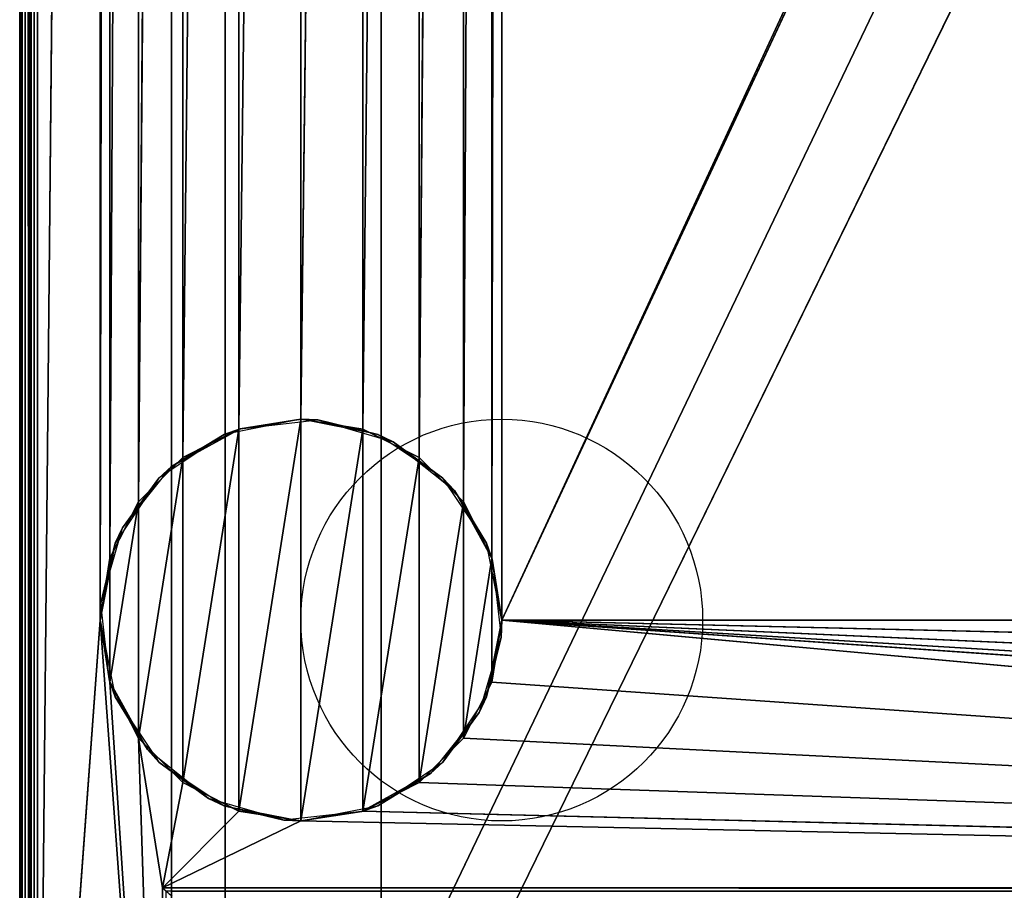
# Model space of a CAD drawing. Header units: millimetres. Extents: x -10 to 414, y -827 to 10.
# Tile 7 of 32: x 0 to 110, y -715 to -618. Entities that reach past the tile are written whole.
import ezdxf

# ---------------------------------------------------------------- set-up
doc = ezdxf.new("R2010")
doc.units = ezdxf.units.MM
doc.header["$MEASUREMENT"] = 0
for name, color, linetype, lineweight in [('0 Misc', 7, 'Continuous', 35), ('10 Raster Images', 7, 'Continuous', 35), ('5 Hatches', 7, 'Continuous', 35)]:
    doc.layers.add(name, color=color, linetype=linetype, lineweight=lineweight)

msp = doc.modelspace()

# ---------------------------------------------------------------- linework, layer by layer
at = {"layer": '0 Misc', "color": 160, "linetype": 'Continuous', "lineweight": 25}
for p, q in [((0, -1, 1194), (0, -799, 1194)), ((0, -799, 1174), (0, -1, 1174)), ((1, -799, 1195), (1, -1, 1195)), ((1, -781, 13), (1, -2, 13)), ((1, -2, 1173), (1, -781, 1173)), ((2, -2, 12), (2, -781, 12)), ((17, -715, 34.5), (17, -17, 34.5)), ((17, -781, 1173), (17, -17, 1173)), ((17, -17, 1173), (17, -715.89, 33.95)), ((17, -17, 1173), (17, -715.71, 34.21)), ((17, -17, 1173), (17, -715.45, 34.39)), ((17, -17, 1173), (17, -715.16, 34.49)), ((17, -17, 1173), (17, -715, 34.5)), ((17, -781, 1173), (383, -17, 1173)), ((54, -685, 12), (347.1, -52.05, 12)), ((2, -781, 12), (9, -59, 12)), ((9, -59, 12), (9, -685, 12)), ((23, -783, 93), (23, -59, 93)), ((23, -783, 70), (23, -59, 70)), ((23, -783, 70), (377, -59, 70)), ((40.5, -783, 809), (40.5, -59, 809)), ((40.5, -783, 786), (40.5, -59, 786)), ((40.5, -783, 451), (40.5, -59, 451)), ((40.5, -783, 428), (40.5, -59, 428)), ((52.9, -678.05, 12), (54, -59, 12)), ((54, -59, 12), (54, -685, 12)), ((54, -685, 12), (346, -59, 12)), ((9, -685, 12), (10.1, -65.95, 12)), ((10.1, -678.05, 12), (10.1, -65.95, 12)), ((49.7, -671.77, 12), (52.9, -65.95, 12)), ((52.9, -678.05, 12), (52.9, -65.95, 12)), ((10.1, -678.05, 12), (13.3, -72.23, 12)), ((13.3, -671.77, 12), (13.3, -72.23, 12)), ((44.73, -666.8, 12), (49.7, -72.23, 12)), ((49.7, -671.77, 12), (49.7, -72.23, 12)), ((13.3, -671.77, 12), (18.27, -77.2, 12)), ((18.27, -666.8, 12), (18.27, -77.2, 12)), ((38.45, -663.6, 12), (44.73, -77.2, 12)), ((44.73, -666.8, 12), (44.73, -77.2, 12)), ((18.27, -666.8, 12), (24.55, -80.4, 12)), ((24.55, -663.6, 12), (24.55, -80.4, 12)), ((31.5, -662.5, 12), (38.45, -80.4, 12)), ((38.45, -663.6, 12), (38.45, -80.4, 12)), ((24.55, -663.6, 12), (31.5, -81.5, 12)), ((31.5, -662.5, 12), (31.5, -81.5, 12)), ((24.55, -706.4), (31.5, -662.5)), ((31.5, -707.5), (31.5, -662.5)), ((18.27, -703.2), (24.55, -663.6)), ((24.55, -706.4), (24.55, -663.6)), ((31.5, -707.5), (38.45, -663.6)), ((38.45, -706.4), (38.45, -663.6)), ((13.3, -698.23), (18.27, -666.8)), ((18.27, -703.2), (18.27, -666.8)), ((38.45, -706.4), (44.73, -666.8)), ((44.73, -703.2), (44.73, -666.8)), ((10.1, -691.95), (13.3, -671.77)), ((13.3, -698.23), (13.3, -671.77)), ((44.73, -703.2), (49.7, -671.77)), ((49.7, -698.23), (49.7, -671.77)), ((10.1, -691.95), (10.1, -678.05)), ((49.7, -698.23), (52.9, -678.05)), ((52.9, -691.95), (52.9, -678.05)), ((9, -685, 12), (2, -781, 12)), ((16, -781, 12), (9, -685, 12)), ((384, -715, 12), (54, -685, 12)), ((361.55, -706.4, 12), (54, -685, 12)), ((355.27, -703.2, 12), (54, -685, 12)), ((350.3, -698.23, 12), (54, -685, 12)), ((347.1, -691.95, 12), (54, -685, 12)), ((346, -685, 12), (54, -685, 12)), ((16, -781, 12), (10.1, -691.95, 12)), ((384, -715, 12), (52.9, -691.95, 12)), ((13.3, -698.23, 12), (16, -715, 12)), ((16, -781, 12), (13.3, -698.23, 12)), ((384, -715, 12), (49.7, -698.23, 12)), ((16, -715, 12), (18.27, -703.2, 12)), ((384, -715, 12), (44.73, -703.2, 12)), ((16, -715, 12), (24.55, -706.4, 12)), ((384, -715, 12), (38.45, -706.4, 12)), ((16, -715, 12), (31.5, -707.5, 12)), ((384, -715, 12), (31.5, -707.5, 12)), ((16, -715, 12), (384, -715, 12)), ((16, -781, 12), (16, -715, 12)), ((383, -715, 34.5), (17, -715, 34.5))]:
    msp.add_line(p, q, dxfattribs=at).dxf.unprotected_set("ltscale", 0)
for centre in [(54, -685), (54, -685, 12)]:
    msp.add_circle(centre, 22.5, dxfattribs=at).dxf.unprotected_set("ltscale", 0)
at = {"layer": '0 Misc', "color": 160, "linetype": 'Continuous', "lineweight": 25, "extrusion": (-0.654654, -0.755929, 0)}
msp.add_arc((480.17, 13, 530.01), 1.41, 270, 0, dxfattribs=at).dxf.unprotected_set("ltscale", 0)
at = {"layer": '0 Misc', "color": 160, "linetype": 'Continuous', "lineweight": 25, "extrusion": (1, 0, 0)}
msp.add_arc((-715, 33.5, 17), 1, 90, 180, dxfattribs=at).dxf.unprotected_set("ltscale", 0)
at = {"layer": '0 Misc', "color": 7, "lineweight": 25}
for points, invisible_edges in [([(0, -1, 1194), (0, -799, 1174), (0, -799, 1194)], 1), ([(0, -1, 1194), (0, -1, 1174), (0, -799, 1174)], 12), ([(0.08, -799, 1173.62), (0, -1, 1174), (0.08, -1, 1173.62)], 1), ([(0.08, -799, 1173.62), (0, -799, 1174), (0, -1, 1174)], 12), ([(0, -1, 1194), (0.08, -799, 1194.38), (0.08, -1, 1194.38)], 1), ([(0, -1, 1194), (0, -799, 1194), (0.08, -799, 1194.38)], 12), ([(0.29, -799, 1173.29), (0.08, -1, 1173.62), (0.29, -1, 1173.29)], 1), ([(0.29, -799, 1173.29), (0.08, -799, 1173.62), (0.08, -1, 1173.62)], 12), ([(0.29, -799, 1194.71), (0.08, -1, 1194.38), (0.08, -799, 1194.38)], 1), ([(0.29, -799, 1194.71), (0.29, -1, 1194.71), (0.08, -1, 1194.38)], 12), ([(0.62, -799, 1173.08), (0.29, -1, 1173.29), (0.62, -1, 1173.08)], 1), ([(0.62, -799, 1173.08), (0.29, -799, 1173.29), (0.29, -1, 1173.29)], 12), ([(0.62, -799, 1194.92), (0.29, -1, 1194.71), (0.29, -799, 1194.71)], 1), ([(0.62, -799, 1194.92), (0.62, -1, 1194.92), (0.29, -1, 1194.71)], 12), ([(1, -799, 1173), (0.62, -1, 1173.08), (1, -781, 1173)], 1), ([(1, -799, 1173), (0.62, -799, 1173.08), (0.62, -1, 1173.08)], 12), ([(0.62, -1, 1173.08), (1, -2, 1173), (1, -781, 1173)], 12), ([(1, -799, 1195), (0.62, -1, 1194.92), (0.62, -799, 1194.92)], 1), ([(1, -799, 1195), (1, -1, 1195), (0.62, -1, 1194.92)], 12), ([(1, -781, 13), (1.08, -2, 12.62), (1.08, -781, 12.62)], 1), ([(1, -781, 13), (1, -2, 13), (1.08, -2, 12.62)], 12), ([(1.29, -2, 12.29), (1.08, -781, 12.62), (1.08, -2, 12.62)], 1), ([(1.29, -2, 12.29), (1.29, -781, 12.29), (1.08, -781, 12.62)], 12), ([(1.62, -2, 12.08), (1.29, -781, 12.29), (1.29, -2, 12.29)], 1), ([(1.62, -2, 12.08), (1.62, -781, 12.08), (1.29, -781, 12.29)], 12), ([(2, -2, 12), (1.62, -781, 12.08), (1.62, -2, 12.08)], 1), ([(2, -2, 12), (2, -781, 12), (1.62, -781, 12.08)], 12), ([(383, -715, 34.5), (17, -17, 34.5), (17, -715, 34.5)], 1), ([(383, -715, 34.5), (383, -17, 34.5), (17, -17, 34.5)], 12), ([(23, -783, 93), (23, -59, 70), (23, -783, 70)], 1), ([(23, -783, 93), (23, -59, 93), (23, -59, 70)], 12), ([(359.5, -783, 809), (40.5, -59, 809), (40.5, -783, 809)], 1), ([(359.5, -783, 809), (359.5, -59, 809), (40.5, -59, 809)], 12), ([(40.5, -783, 786), (359.5, -59, 786), (359.5, -783, 786)], 1), ([(40.5, -783, 786), (40.5, -59, 786), (359.5, -59, 786)], 12), ([(40.5, -783, 809), (40.5, -59, 786), (40.5, -783, 786)], 1), ([(40.5, -783, 809), (40.5, -59, 809), (40.5, -59, 786)], 12), ([(359.5, -783, 451), (40.5, -59, 451), (40.5, -783, 451)], 1), ([(359.5, -783, 451), (359.5, -59, 451), (40.5, -59, 451)], 12), ([(40.5, -783, 428), (359.5, -59, 428), (359.5, -783, 428)], 1), ([(40.5, -783, 428), (40.5, -59, 428), (359.5, -59, 428)], 12), ([(40.5, -783, 451), (40.5, -59, 428), (40.5, -783, 428)], 1), ([(40.5, -783, 451), (40.5, -59, 451), (40.5, -59, 428)], 12), ([(16, -715, 12), (383.62, -715.38, 12.08), (16.38, -715.38, 12.08)], 1), ([(16, -715, 12), (384, -715, 12), (383.62, -715.38, 12.08)], 1), ([(16, -781, 12), (16, -715, 12), (16.38, -715.38, 12.08)], 1), ([(383, -715, 34.5), (17, -715.38, 34.42), (383, -715.38, 34.42)], 1), ([(383, -715, 34.5), (17, -715, 34.5), (17, -715.38, 34.42)], 12)]:
    msp.add_3dface(points, dxfattribs=dict(at, invisible_edges=invisible_edges))
for points in [[(2, -2, 12), (9, -59, 12), (2, -781, 12)], [(17, -781, 1173), (17, -715.89, 33.95), (17, -17, 1173)], [(17, -17, 1173), (17, -715.89, 33.95), (17, -715.71, 34.21)], [(17, -17, 1173), (17, -715.71, 34.21), (17, -715.45, 34.39)], [(17, -17, 1173), (17, -715.45, 34.39), (17, -715.16, 34.49)], [(17, -17, 1173), (17, -715.16, 34.49), (17, -715, 34.5)], [(17, -17, 1173), (17, -715, 34.5), (17, -17, 34.5)], [(383, -17, 1173), (17, -781, 1173), (17, -17, 1173)], [(383, -781, 1173), (17, -781, 1173), (383, -17, 1173)], [(54, -59, 12), (347.1, -52.05, 12), (54, -685, 12)], [(54, -685, 12), (347.1, -52.05, 12), (346, -59, 12)], [(9, -685, 12), (2, -781, 12), (9, -59, 12)], [(10.1, -65.95, 12), (9, -685, 12), (9, -59, 12)], [(23, -783, 93), (360.3, -782.9, 93), (23, -59, 93)], [(23, -59, 93), (360.3, -782.9, 93), (360.3, -59.1, 93)], [(377, -59, 70), (23, -783, 70), (23, -59, 70)], [(23, -783, 70), (377, -59, 70), (112.5, -742, 70)], [(52.9, -678.05, 12), (52.9, -65.95, 12), (54, -59, 12)], [(52.9, -678.05, 12), (54, -59, 12), (54, -685, 12)], [(346, -685, 12), (54, -685, 12), (346, -59, 12)], [(9, -685, 12), (10.1, -65.95, 12), (10.1, -678.05, 12)], [(10.1, -678.05, 12), (10.1, -65.95, 12), (13.3, -72.23, 12)], [(49.7, -671.77, 12), (49.7, -72.23, 12), (52.9, -65.95, 12)], [(49.7, -671.77, 12), (52.9, -65.95, 12), (52.9, -678.05, 12)], [(10.1, -678.05, 12), (13.3, -72.23, 12), (13.3, -671.77, 12)], [(13.3, -671.77, 12), (13.3, -72.23, 12), (18.27, -77.2, 12)], [(44.73, -666.8, 12), (44.73, -77.2, 12), (49.7, -72.23, 12)], [(44.73, -666.8, 12), (49.7, -72.23, 12), (49.7, -671.77, 12)], [(13.3, -671.77, 12), (18.27, -77.2, 12), (18.27, -666.8, 12)], [(18.27, -666.8, 12), (18.27, -77.2, 12), (24.55, -80.4, 12)], [(38.45, -663.6, 12), (38.45, -80.4, 12), (44.73, -77.2, 12)], [(38.45, -663.6, 12), (44.73, -77.2, 12), (44.73, -666.8, 12)], [(18.27, -666.8, 12), (24.55, -80.4, 12), (24.55, -663.6, 12)], [(24.55, -663.6, 12), (24.55, -80.4, 12), (31.5, -81.5, 12)], [(31.5, -662.5, 12), (31.5, -81.5, 12), (38.45, -80.4, 12)], [(31.5, -662.5, 12), (38.45, -80.4, 12), (38.45, -663.6, 12)], [(24.55, -663.6, 12), (31.5, -81.5, 12), (31.5, -662.5, 12)], [(24.55, -706.4), (24.55, -663.6), (31.5, -662.5)], [(24.55, -706.4), (31.5, -662.5), (31.5, -707.5)], [(31.5, -707.5), (31.5, -662.5), (38.45, -663.6)], [(18.27, -703.2), (18.27, -666.8), (24.55, -663.6)], [(18.27, -703.2), (24.55, -663.6), (24.55, -706.4)], [(31.5, -707.5), (38.45, -663.6), (38.45, -706.4)], [(38.45, -706.4), (38.45, -663.6), (44.73, -666.8)], [(13.3, -698.23), (13.3, -671.77), (18.27, -666.8)], [(13.3, -698.23), (18.27, -666.8), (18.27, -703.2)], [(38.45, -706.4), (44.73, -666.8), (44.73, -703.2)], [(44.73, -703.2), (44.73, -666.8), (49.7, -671.77)], [(10.1, -691.95), (10.1, -678.05), (13.3, -671.77)], [(10.1, -691.95), (13.3, -671.77), (13.3, -698.23)], [(44.73, -703.2), (49.7, -671.77), (49.7, -698.23)], [(49.7, -698.23), (49.7, -671.77), (52.9, -678.05)], [(10.1, -678.05), (10.1, -691.95), (9, -685)], [(49.7, -698.23), (52.9, -678.05), (52.9, -691.95)], [(52.9, -691.95), (52.9, -678.05), (54, -685)], [(2, -781, 12), (9, -685, 12), (16, -781, 12)], [(16, -781, 12), (9, -685, 12), (10.1, -691.95, 12)], [(384, -715, 12), (52.9, -691.95, 12), (54, -685, 12)], [(384, -715, 12), (54, -685, 12), (361.55, -706.4, 12)], [(361.55, -706.4, 12), (54, -685, 12), (355.27, -703.2, 12)], [(355.27, -703.2, 12), (54, -685, 12), (350.3, -698.23, 12)], [(350.3, -698.23, 12), (54, -685, 12), (347.1, -691.95, 12)], [(347.1, -691.95, 12), (54, -685, 12), (346, -685, 12)], [(16, -781, 12), (10.1, -691.95, 12), (13.3, -698.23, 12)], [(384, -715, 12), (49.7, -698.23, 12), (52.9, -691.95, 12)], [(18.27, -703.2, 12), (16, -715, 12), (13.3, -698.23, 12)], [(16, -781, 12), (13.3, -698.23, 12), (16, -715, 12)], [(384, -715, 12), (44.73, -703.2, 12), (49.7, -698.23, 12)], [(16, -715, 12), (18.27, -703.2, 12), (24.55, -706.4, 12)], [(384, -715, 12), (38.45, -706.4, 12), (44.73, -703.2, 12)], [(16, -715, 12), (24.55, -706.4, 12), (31.5, -707.5, 12)], [(384, -715, 12), (31.5, -707.5, 12), (38.45, -706.4, 12)], [(16, -715, 12), (31.5, -707.5, 12), (384, -715, 12)]]:
    msp.add_3dface(points, dxfattribs=at)
at = {"layer": '0 Misc', "color": 164, "lineweight": 25}
for points in [[(22.89, -664.21), (24.69, -663.56, 12), (31.5, -662.5)], [(31.5, -662.5), (24.69, -663.56, 12), (33.41, -662.58, 12)], [(40.11, -664.21), (31.5, -662.5), (33.41, -662.58, 12)], [(41.85, -665.02, 12), (40.11, -664.21), (33.41, -662.58, 12)], [(17, -667.8, 12), (24.69, -663.56, 12), (22.89, -664.21)], [(17, -667.8, 12), (22.89, -664.21), (15.59, -669.09)], [(41.85, -665.02, 12), (47.41, -669.09), (40.11, -664.21)], [(48.7, -670.5, 12), (47.41, -669.09), (41.85, -665.02, 12)], [(17, -667.8, 12), (15.59, -669.09), (11.52, -674.65, 12)], [(11.52, -674.65, 12), (15.59, -669.09), (10.71, -676.39)], [(48.7, -670.5, 12), (52.29, -676.39), (47.41, -669.09)], [(52.94, -678.19, 12), (52.29, -676.39), (48.7, -670.5, 12)], [(11.52, -674.65, 12), (10.71, -676.39), (9.08, -683.09, 12)], [(9.08, -683.09, 12), (10.71, -676.39), (9, -685)], [(52.94, -678.19, 12), (54, -685), (52.29, -676.39)], [(53.92, -686.91, 12), (54, -685), (52.94, -678.19, 12)], [(9.08, -683.09, 12), (9, -685), (10.06, -691.81, 12)], [(10.06, -691.81, 12), (9, -685), (10.71, -693.61)], [(53.92, -686.91, 12), (52.29, -693.61), (54, -685)], [(51.48, -695.35, 12), (52.29, -693.61), (53.92, -686.91, 12)], [(10.06, -691.81, 12), (10.71, -693.61), (14.3, -699.5, 12)], [(14.3, -699.5, 12), (10.71, -693.61), (15.59, -700.91)], [(51.48, -695.35, 12), (47.41, -700.91), (52.29, -693.61)], [(46, -702.2, 12), (47.41, -700.91), (51.48, -695.35, 12)], [(14.3, -699.5, 12), (15.59, -700.91), (21.15, -704.98, 12)], [(21.15, -704.98, 12), (15.59, -700.91), (22.89, -705.79)], [(46, -702.2, 12), (40.11, -705.79), (47.41, -700.91)], [(38.31, -706.44, 12), (40.11, -705.79), (46, -702.2, 12)], [(21.15, -704.98, 12), (22.89, -705.79), (29.59, -707.42, 12)], [(29.59, -707.42, 12), (22.89, -705.79), (31.5, -707.5)], [(38.31, -706.44, 12), (31.5, -707.5), (40.11, -705.79)], [(29.59, -707.42, 12), (31.5, -707.5), (38.31, -706.44, 12)]]:
    msp.add_3dface(points, dxfattribs=at)
at = {"layer": '10 Raster Images', "color": 160, "linetype": 'Continuous', "lineweight": 25}
for p, q in [((2, -2, 12), (2, -781, 12)), ((17, -781, 1173), (17, -17, 1173)), ((17, -17, 34.5), (17, -715, 34.5)), ((17, -17, 1173), (17, -781, 1173)), ((23, -783, 93), (23, -59, 93)), ((23, -59, 70), (23, -783, 70)), ((31.5, -662.5), (24.55, -663.6)), ((24.55, -663.6, 12), (31.5, -662.5, 12)), ((38.45, -663.6), (31.5, -662.5)), ((31.5, -662.5, 12), (38.45, -663.6, 12)), ((24.55, -663.6), (18.27, -666.8)), ((18.27, -666.8, 12), (24.55, -663.6, 12)), ((44.73, -666.8), (38.45, -663.6)), ((38.45, -663.6, 12), (44.73, -666.8, 12)), ((18.27, -666.8), (13.3, -671.77)), ((13.3, -671.77, 12), (18.27, -666.8, 12)), ((49.7, -671.77), (44.73, -666.8)), ((44.73, -666.8, 12), (49.7, -671.77, 12)), ((13.3, -671.77), (10.1, -678.05)), ((10.1, -678.05, 12), (13.3, -671.77, 12)), ((52.9, -678.05), (49.7, -671.77)), ((49.7, -671.77, 12), (52.9, -678.05, 12)), ((10.1, -678.05), (9, -685)), ((9, -685, 12), (10.1, -678.05, 12)), ((54, -685), (52.9, -678.05)), ((52.9, -678.05, 12), (54, -685, 12)), ((9, -685), (10.1, -691.95)), ((10.1, -691.95, 12), (9, -685, 12)), ((52.9, -691.95), (54, -685)), ((54, -685, 12), (52.9, -691.95, 12)), ((10.1, -691.95), (13.3, -698.23)), ((13.3, -698.23, 12), (10.1, -691.95, 12)), ((49.7, -698.23), (52.9, -691.95)), ((52.9, -691.95, 12), (49.7, -698.23, 12)), ((13.3, -698.23), (18.27, -703.2)), ((18.27, -703.2, 12), (13.3, -698.23, 12)), ((44.73, -703.2), (49.7, -698.23)), ((49.7, -698.23, 12), (44.73, -703.2, 12)), ((18.27, -703.2), (24.55, -706.4)), ((24.55, -706.4, 12), (18.27, -703.2, 12)), ((38.45, -706.4), (44.73, -703.2)), ((44.73, -703.2, 12), (38.45, -706.4, 12)), ((24.55, -706.4), (31.5, -707.5)), ((31.5, -707.5, 12), (24.55, -706.4, 12)), ((31.5, -707.5), (38.45, -706.4)), ((38.45, -706.4, 12), (31.5, -707.5, 12)), ((16, -715, 12), (384, -715, 12)), ((16, -781, 12), (16, -715, 12)), ((17, -715, 34.5), (17, -715.16, 34.49)), ((17, -715.16, 34.49), (17, -715.45, 34.39))]:
    msp.add_line(p, q, dxfattribs=at).dxf.unprotected_set("ltscale", 0)
at = {"layer": '5 Hatches', "color": 7, "lineweight": 25}
for points, invisible_edges in [([(399, -799, 1195), (1, -1, 1195), (1, -799, 1195)], 1), ([(399, -799, 1195), (399, -1, 1195), (1, -1, 1195)], 12), ([(1, -781, 1173), (1, -2, 13), (1, -781, 13)], 1), ([(1, -781, 1173), (1, -2, 1173), (1, -2, 13)], 12)]:
    msp.add_3dface(points, dxfattribs=dict(at, invisible_edges=invisible_edges))

doc.saveas('drawing.dxf')
